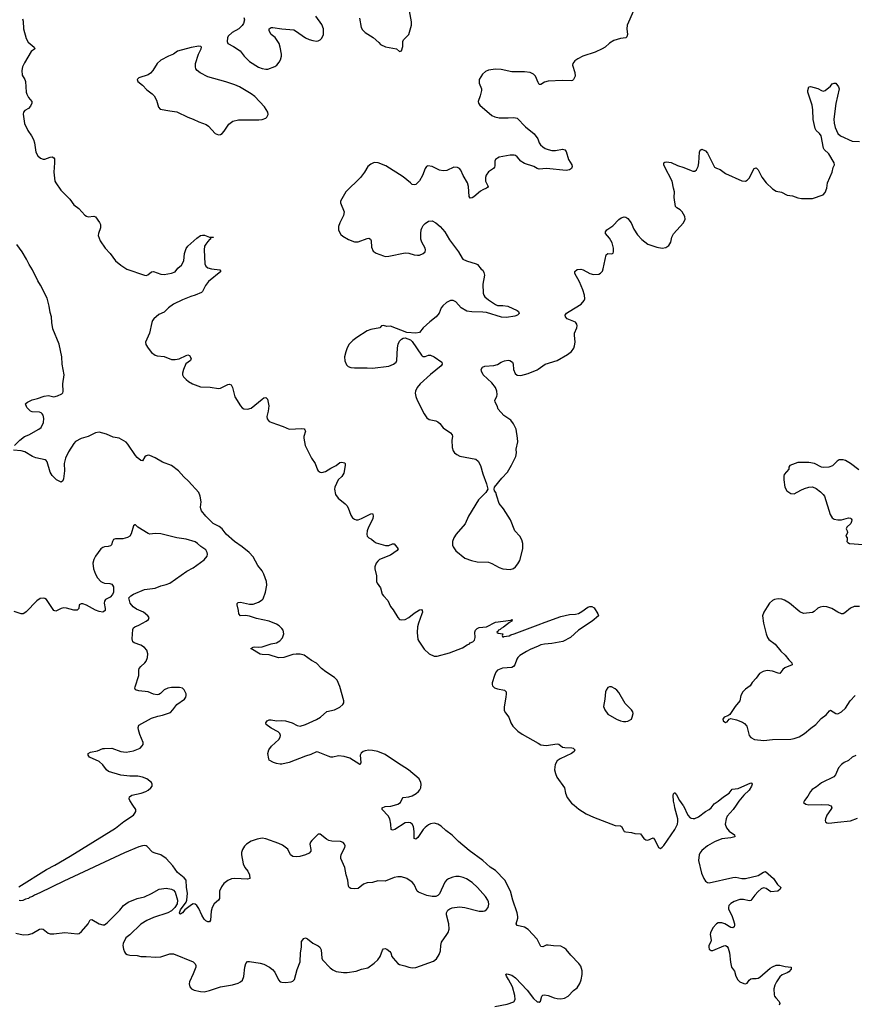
# Model space of a CAD drawing. Header units: inches. Extents: x 1835039 to 2027607, y 642849 to 774141.
# Tile 94 of 113: x 1964272 to 1973493, y 717800 to 728672. Entities that reach past the tile are written whole.
import ezdxf

# ---------------------------------------------------------------- set-up
doc = ezdxf.new("R2010")
doc.units = ezdxf.units.IN
doc.header["$MEASUREMENT"] = 0
for name, color, linetype in [('B9761', 7, 'Continuous'), ('B9762', 7, 'Continuous'), ('B9771', 7, 'Continuous'), ('B9772', 7, 'Continuous')]:
    doc.layers.add(name, color=color, linetype=linetype)

msp = doc.modelspace()

# ---------------------------------------------------------------- linework, layer by layer
at = {"layer": 'B9761', "color": 6}
for points, elevation in [([(1964263, 719097), (1964568, 719290), (1964662, 719338), (1964830, 719435), (1965330, 719745), (1965421, 719819), (1965529, 719890), (1965546, 719910), (1965556, 719930), (1965555, 719950), (1965522, 720000)], 400), ([(1970000, 718499), (1969990, 718520), (1969890, 718628), (1969850, 718652), (1969770, 718671), (1969756, 718690), (1969775, 718750), (1969777, 718770), (1969770, 718810), (1969722, 718950), (1969694, 719050), (1969631, 719170), (1969530, 719279), (1969470, 719315), (1969390, 719390), (1969237, 719497), (1969119, 719599), (1969050, 719669), (1968980, 719720), (1968930, 719766), (1968890, 719790), (1968850, 719800), (1968810, 719792), (1968790, 719783), (1968750, 719754), (1968730, 719731), (1968670, 719642), (1968650, 719622), (1968630, 719630), (1968632, 719710), (1968622, 719762), (1968610, 719791), (1968590, 719804), (1968570, 719808), (1968530, 719803), (1968416, 719730), (1968390, 719723), (1968377, 719730), (1968374, 719790), (1968362, 719850), (1968343, 719883), (1968278, 719950), (1968276, 719970), (1968310, 719985), (1968372, 719988), (1968414, 720000)], 300), ([(1964230, 718586), (1964310, 718566), (1964368, 718572), (1964410, 718583), (1964490, 718630), (1964510, 718634), (1964530, 718629), (1964586, 718586), (1964610, 718580), (1964650, 718577), (1964770, 718593), (1964910, 718578), (1964930, 718583), (1964956, 718604), (1965028, 718690), (1965050, 718734), (1965070, 718738), (1965150, 718690), (1965190, 718679), (1965210, 718679), (1965240, 718700), (1965380, 718840), (1965420, 718890), (1965470, 718929), (1965569, 718970), (1965650, 718987), (1965730, 719023), (1965813, 719070), (1965890, 719083), (1965950, 719070), (1965970, 719060), (1965990, 719037), (1966017, 718950), (1966012, 718908), (1965986, 718870), (1965950, 718834), (1965910, 718810), (1965750, 718758), (1965676, 718724), (1965610, 718685), (1965490, 718568), (1965446, 718534), (1965415, 718470), (1965410, 718450), (1965418, 718410), (1965430, 718379), (1965442, 718362), (1965461, 718350), (1965490, 718342), (1965570, 718338), (1965610, 718329), (1965670, 718330), (1965778, 718322), (1965830, 718326), (1965930, 718356), (1965970, 718359), (1966189, 718269), (1966210, 718247), (1966217, 718230), (1966217, 718210), (1966190, 718138), (1966149, 718050), (1966145, 718025), (1966152, 717992), (1966170, 717970), (1966198, 717958), (1966270, 717940), (1966310, 717939), (1966368, 717952), (1966490, 717992), (1966625, 718015), (1966687, 718033), (1966712, 718048), (1966732, 718068), (1966750, 718107), (1966758, 718210), (1966770, 718250), (1966790, 718272), (1966810, 718274), (1966930, 718256), (1966970, 718243), (1967031, 718211), (1967066, 718186), (1967090, 718155), (1967130, 718071), (1967151, 718050), (1967170, 718043), (1967210, 718040), (1967270, 718048), (1967290, 718056), (1967310, 718074), (1967336, 718184), (1967372, 718270), (1967374, 718370), (1967384, 718430), (1967386, 718494), (1967410, 718528), (1967430, 718535), (1967450, 718524), (1967510, 718476), (1967570, 718445), (1967587, 718430), (1967602, 718402), (1967609, 718310), (1967618, 718290), (1967702, 718202), (1967730, 718180), (1967770, 718164), (1967850, 718151), (1967890, 718151), (1967990, 718167), (1968050, 718188), (1968118, 718202), (1968190, 718254), (1968229, 718290), (1968256, 718330), (1968281, 718399), (1968290, 718411), (1968310, 718415), (1968330, 718410), (1968363, 718383), (1968372, 718370), (1968385, 718330), (1968397, 718310), (1968450, 718250), (1968470, 718240), (1968526, 718226), (1968570, 718209), (1968610, 718203), (1968650, 718205), (1968844, 718276), (1968877, 718303), (1968907, 718350), (1968920, 718390), (1968924, 718450), (1968934, 718486), (1968993, 718570), (1969006, 718594), (1969016, 718630), (1969015, 718690), (1968987, 718790), (1968988, 718812), (1969001, 718839), (1969025, 718855), (1969050, 718864), (1969130, 718878), (1969190, 718871), (1969350, 718830), (1969391, 718829), (1969410, 718834), (1969430, 718846), (1969449, 718870), (1969455, 718905), (1969452, 718930), (1969444, 718950), (1969417, 718990), (1969329, 719090), (1969270, 719147), (1969210, 719185), (1969170, 719201), (1969128, 719212), (1969090, 719213), (1969056, 719204), (1969010, 719185), (1968988, 719170), (1968968, 719150), (1968910, 719019), (1968890, 719000), (1968869, 718991), (1968829, 718991), (1968770, 719002), (1968677, 719037), (1968662, 719050), (1968630, 719123), (1968610, 719148), (1968550, 719188), (1968490, 719206), (1968450, 719206), (1968410, 719200), (1968310, 719161), (1968230, 719164), (1968170, 719144), (1968110, 719142), (1968070, 719127), (1968010, 719078), (1967970, 719074), (1967930, 719079), (1967911, 719091), (1967905, 719105), (1967897, 719170), (1967880, 719230), (1967866, 719310), (1967821, 719410), (1967819, 719430), (1967824, 719456), (1967864, 719530), (1967867, 719550), (1967862, 719570), (1967846, 719586), (1967817, 719597), (1967722, 719602), (1967689, 719609), (1967663, 719623), (1967590, 719679), (1967570, 719679), (1967500, 719610), (1967485, 719590), (1967479, 719570), (1967490, 719510), (1967487, 719490), (1967471, 719470), (1967430, 719450), (1967368, 719432), (1967330, 719428), (1967290, 719433), (1967265, 719450), (1967233, 719513), (1967176, 719556), (1967136, 719576), (1966990, 719629), (1966950, 719635), (1966895, 719625), (1966830, 719600), (1966777, 719570), (1966754, 719546), (1966733, 719510), (1966723, 719477), (1966723, 719450), (1966741, 719350), (1966761, 719310), (1966791, 719270), (1966812, 719230), (1966816, 719190), (1966790, 719181), (1966650, 719191), (1966613, 719187), (1966570, 719168), (1966527, 719133), (1966502, 719098), (1966480, 719050), (1966478, 718970), (1966470, 718950), (1966421, 718910), (1966399, 718870), (1966389, 718829), (1966380, 718730), (1966368, 718712), (1966350, 718710), (1966330, 718721), (1966310, 718740), (1966283, 718783), (1966250, 718860), (1966230, 718890), (1966210, 718905), (1966190, 718908), (1966170, 718898), (1966097, 718843), (1966070, 718811), (1966050, 718797), (1966041, 718801), (1966038, 718810), (1966050, 718845), (1966113, 718927), (1966119, 718950), (1966127, 719027), (1966116, 719090), (1966110, 719170), (1966090, 719195), (1966016, 719256), (1965964, 719330), (1965890, 719409), (1965830, 719449), (1965770, 719468), (1965741, 719481), (1965681, 719541), (1965670, 719550), (1965654, 719554), (1965630, 719551), (1965590, 719538), (1965429, 719471), (1964760, 719160), (1964495, 719030), (1964435, 719005), (1964413, 718990), (1964381, 718979), (1964370, 718970), (1964337, 718963), (1964307, 718947), (1964284, 718944), (1964268, 718948)], 400), ([(1969523, 717777), (1969659, 717801), (1969733, 717827), (1969747, 717853), (1969744, 717896), (1969715, 717995), (1969674, 718074), (1969649, 718111), (1969643, 718130), (1969650, 718135), (1969670, 718134), (1969710, 718121), (1969750, 718091), (1969877, 717957), (1969950, 717864), (1969990, 717829), (1970000, 717827)], 300)]:
    msp.add_lwpolyline(points, dxfattribs=dict(at, elevation=elevation))
at = {"layer": 'B9762', "color": 6}
for points, elevation in [([(1968028, 728688), (1968046, 728586), (1968059, 728559), (1968090, 728530), (1968177, 728477), (1968241, 728421), (1968259, 728399), (1968314, 728374), (1968436, 728350), (1968470, 728321), (1968492, 728330), (1968504, 728376), (1968504, 728430), (1968514, 728450), (1968570, 728510), (1968602, 728610), (1968602, 728650), (1968579, 728770)], 400), ([(1964303, 728683), (1964310, 728654), (1964315, 728570), (1964343, 728463), (1964364, 728424), (1964433, 728370), (1964439, 728350), (1964400, 728320), (1964324, 728196), (1964303, 728150), (1964294, 728110), (1964298, 728058), (1964329, 728010), (1964335, 727990), (1964344, 727870), (1964350, 727850), (1964370, 727814), (1964408, 727768), (1964408, 727750), (1964390, 727717), (1964368, 727692), (1964328, 727670), (1964314, 727650), (1964309, 727630), (1964327, 727527), (1964361, 727450), (1964402, 727390), (1964423, 727350), (1964434, 727314), (1964452, 727210), (1964472, 727170), (1964502, 727142), (1964530, 727131), (1964550, 727133), (1964610, 727154), (1964630, 727156), (1964648, 727148), (1964656, 727136), (1964658, 727090), (1964649, 726990), (1964662, 726890), (1964670, 726870), (1964726, 726790), (1964827, 726690), (1964870, 726629), (1964926, 726586), (1964990, 726514), (1965010, 726502), (1965030, 726497), (1965090, 726501), (1965110, 726495), (1965153, 726433), (1965164, 726410), (1965165, 726375), (1965141, 726310), (1965139, 726290), (1965163, 726230), (1965215, 726150), (1965270, 726090), (1965330, 726008), (1965390, 725961), (1965457, 725917), (1965650, 725850), (1965670, 725849), (1965686, 725854), (1965730, 725889), (1965750, 725890), (1965830, 725861), (1965870, 725858), (1965950, 725874), (1965990, 725889), (1966020, 725930), (1966059, 725961), (1966085, 726010), (1966094, 726090), (1966113, 726147), (1966130, 726170), (1966230, 726261), (1966270, 726288), (1966293, 726293), (1966313, 726293), (1966370, 726272), (1966412, 726270), (1966410, 726266), (1966390, 726266), (1966382, 726258), (1966382, 726250), (1966370, 726244), (1966350, 726222), (1966327, 726193), (1966315, 726170), (1966310, 726130), (1966317, 725977), (1966329, 725949), (1966352, 725932), (1966390, 725920), (1966484, 725910), (1966496, 725890), (1966359, 725781), (1966324, 725736), (1966291, 725670), (1966279, 725661), (1966212, 725630), (1966163, 725617), (1966070, 725580), (1965973, 725530), (1965915, 725490), (1965870, 725441), (1965810, 725416), (1965755, 725370), (1965740, 725350), (1965732, 725330), (1965705, 725210), (1965663, 725110), (1965665, 725085), (1965690, 725045), (1965730, 724999), (1965770, 724967), (1965790, 724960), (1965870, 724953), (1965950, 724920), (1965990, 724919), (1966033, 724927), (1966110, 724965), (1966130, 724970), (1966150, 724964), (1966165, 724930), (1966160, 724910), (1966109, 724871), (1966081, 724810), (1966070, 724770), (1966072, 724750), (1966082, 724730), (1966110, 724698), (1966136, 724676), (1966182, 724650), (1966270, 724620), (1966376, 724616), (1966470, 724598), (1966490, 724602), (1966570, 724645), (1966590, 724649), (1966610, 724641), (1966625, 724610), (1966650, 724506), (1966711, 724410), (1966730, 724386), (1966750, 724374), (1966790, 724371), (1966830, 724384), (1966950, 724482), (1966970, 724495), (1966990, 724499), (1966996, 724496), (1967010, 724481), (1967026, 724410), (1967019, 724350), (1967001, 724290), (1967006, 724266), (1967030, 724237), (1967110, 724205), (1967182, 724182), (1967250, 724150), (1967390, 724159), (1967414, 724154), (1967424, 724144), (1967429, 724130), (1967411, 724070), (1967411, 724050), (1967426, 723970), (1967495, 723830), (1967538, 723770), (1967562, 723702), (1967570, 723689), (1967590, 723676), (1967612, 723672), (1967650, 723682), (1967710, 723722), (1967769, 723751), (1967810, 723782), (1967830, 723787), (1967859, 723779), (1967867, 723770), (1967869, 723750), (1967855, 723665), (1967832, 723628), (1967789, 723590), (1967753, 723510), (1967750, 723490), (1967760, 723430), (1967790, 723389), (1967868, 723328), (1967888, 723308), (1967902, 723282), (1967930, 723201), (1967950, 723173), (1967970, 723156), (1967990, 723149), (1968010, 723151), (1968050, 723166), (1968150, 723217), (1968170, 723218), (1968174, 723214), (1968177, 723190), (1968174, 723166), (1968158, 723130), (1968124, 723070), (1968112, 723030), (1968108, 722990), (1968111, 722971), (1968130, 722950), (1968158, 722938), (1968189, 722909), (1968210, 722897), (1968312, 722868), (1968350, 722865), (1968390, 722884), (1968410, 722886), (1968455, 722830), (1968443, 722810), (1968370, 722759), (1968249, 722710), (1968230, 722695), (1968212, 722670), (1968195, 722630), (1968194, 722610), (1968214, 722530), (1968215, 722470), (1968222, 722450), (1968258, 722398), (1968278, 722330), (1968290, 722310), (1968340, 722260), (1968370, 722193), (1968397, 722157), (1968449, 722070), (1968470, 722050), (1968490, 722044), (1968530, 722051), (1968570, 722071), (1968630, 722119), (1968690, 722155), (1968710, 722160), (1968720, 722150), (1968722, 722130), (1968716, 722110), (1968678, 722010), (1968667, 721970), (1968664, 721904), (1968670, 721830), (1968680, 721810), (1968741, 721721), (1968797, 721670), (1968850, 721644), (1968884, 721644), (1969020, 721680), (1969163, 721737), (1969215, 721770), (1969240, 721780), (1969249, 721790), (1969278, 721802), (1969298, 721822), (1969303, 721850), (1969301, 721910), (1969308, 721932), (1969326, 721950), (1969350, 721960), (1969430, 721967), (1969530, 722021), (1969700, 722040), (1969712, 722050), (1969710, 722030), (1969684, 722016), (1969617, 721964), (1969591, 721950), (1969582, 721938), (1969563, 721930), (1969559, 721921), (1969542, 721910), (1969558, 721898), (1969611, 721891), (1969602, 721870), (1969610, 721854), (1969620, 721860), (1969681, 721870), (1969699, 721881), (1969734, 721890), (1970000, 721991)], 300), ([(1966750, 728698), (1966756, 728670), (1966743, 728630), (1966731, 728609), (1966693, 728570), (1966621, 728530), (1966577, 728490), (1966567, 728470), (1966564, 728430), (1966573, 728410), (1966636, 728376), (1966708, 728328), (1966753, 728270), (1966812, 728210), (1966910, 728149), (1966950, 728132), (1966990, 728126), (1967013, 728127), (1967090, 728154), (1967112, 728170), (1967138, 728202), (1967153, 728230), (1967164, 728270), (1967164, 728290), (1967150, 728370), (1967137, 728410), (1967094, 728474), (1967051, 728510), (1967028, 728550), (1967030, 728570), (1967050, 728586), (1967070, 728587), (1967170, 728570), (1967300, 728560), (1967321, 728550), (1967430, 728473), (1967470, 728452), (1967510, 728441), (1967550, 728435), (1967570, 728438), (1967590, 728448), (1967610, 728467), (1967628, 728510), (1967629, 728571), (1967610, 728619), (1967543, 728710)], 400), ([(1970000, 727980), (1969970, 728050), (1969950, 728071), (1969912, 728090), (1969850, 728098), (1969710, 728095), (1969590, 728121), (1969530, 728124), (1969450, 728114), (1969419, 728101), (1969384, 728070), (1969348, 728010), (1969347, 727970), (1969373, 727910), (1969374, 727890), (1969360, 727830), (1969337, 727770), (1969341, 727750), (1969355, 727730), (1969490, 727616), (1969521, 727601), (1969570, 727589), (1969670, 727587), (1969731, 727591), (1969770, 727584), (1969860, 727490), (1969956, 727410), (1969996, 727356), (1970000, 727345)], 400), ([(1970000, 727024), (1969990, 727028), (1969952, 727052), (1969850, 727084), (1969830, 727095), (1969810, 727110), (1969770, 727156), (1969750, 727171), (1969736, 727176), (1969690, 727178), (1969570, 727153), (1969550, 727144), (1969530, 727127), (1969522, 727110), (1969523, 727057), (1969518, 727042), (1969508, 727030), (1969450, 726992), (1969426, 726954), (1969419, 726930), (1969418, 726890), (1969446, 726830), (1969440, 726820), (1969430, 726810), (1969390, 726794), (1969363, 726777), (1969290, 726716), (1969270, 726705), (1969250, 726701), (1969238, 726718), (1969230, 726830), (1969220, 726870), (1969173, 726950), (1969145, 727010), (1969130, 727028), (1969110, 727041), (1969070, 727043), (1968990, 727008), (1968950, 727002), (1968911, 727011), (1968830, 727052), (1968782, 727058), (1968767, 727050), (1968750, 727030), (1968724, 726950), (1968690, 726894), (1968650, 726852), (1968630, 726847), (1968610, 726854), (1968590, 726869), (1968510, 726937), (1968317, 727057), (1968232, 727092), (1968190, 727094), (1968150, 727078), (1968118, 727050), (1968081, 726990), (1968036, 726930), (1967874, 726770), (1967817, 726670), (1967817, 726650), (1967857, 726550), (1967850, 726510), (1967809, 726430), (1967796, 726390), (1967796, 726350), (1967805, 726325), (1967821, 726301), (1967842, 726282), (1967906, 726246), (1967970, 726221), (1968010, 726220), (1968110, 726257), (1968130, 726258), (1968149, 726250), (1968157, 726230), (1968159, 726159), (1968178, 726118), (1968210, 726093), (1968290, 726063), (1968310, 726059), (1968350, 726062), (1968530, 726098), (1968570, 726094), (1968630, 726076), (1968668, 726072), (1968690, 726072), (1968730, 726090), (1968752, 726108), (1968756, 726130), (1968750, 726150), (1968715, 726215), (1968705, 726250), (1968703, 726310), (1968708, 726350), (1968715, 726370), (1968730, 726398), (1968750, 726423), (1968790, 726449), (1968830, 726450), (1968870, 726430), (1968918, 726390), (1968970, 726330), (1969021, 726241), (1969120, 726110), (1969159, 726039), (1969169, 726029), (1969209, 726010), (1969317, 725977), (1969330, 725969), (1969370, 725918), (1969390, 725906), (1969401, 725881), (1969406, 725850), (1969388, 725750), (1969394, 725654), (1969400, 725630), (1969412, 725612), (1969450, 725580), (1969530, 725526), (1969550, 725518), (1969610, 725518), (1969665, 725510), (1969770, 725460), (1969784, 725450), (1969790, 725429), (1969771, 725410), (1969741, 725399), (1969650, 725382), (1969594, 725386), (1969430, 725438), (1969390, 725443), (1969266, 725446), (1969213, 725453), (1969150, 725490), (1969090, 725557), (1969062, 725570), (1969030, 725571), (1968988, 725550), (1968947, 725513), (1968930, 725490), (1968905, 725430), (1968873, 725390), (1968804, 725336), (1968730, 725270), (1968690, 725218), (1968650, 725212), (1968550, 725218), (1968370, 725287), (1968330, 725286), (1968290, 725295), (1968270, 725292), (1968250, 725270), (1968150, 725253), (1968110, 725236), (1967996, 725164), (1967952, 725130), (1967912, 725088), (1967890, 725050), (1967874, 725006), (1967862, 724950), (1967865, 724905), (1967882, 724862), (1967902, 724842), (1967932, 724832), (1967970, 724828), (1968110, 724828), (1968170, 724823), (1968350, 724846), (1968401, 724870), (1968430, 724890), (1968440, 724910), (1968446, 725050), (1968454, 725090), (1968470, 725122), (1968490, 725145), (1968510, 725155), (1968530, 725159), (1968590, 725138), (1968610, 725119), (1968710, 724967), (1968720, 724960), (1968730, 724954), (1968750, 724953), (1968790, 724968), (1968810, 724968), (1968850, 724949), (1968935, 724890), (1968938, 724870), (1968928, 724850), (1968810, 724754), (1968697, 724650), (1968663, 724610), (1968645, 724570), (1968641, 724550), (1968647, 724513), (1968662, 724470), (1968739, 724319), (1968770, 724275), (1968797, 724257), (1968870, 724242), (1968890, 724233), (1968913, 724213), (1968950, 724167), (1969032, 724112), (1969050, 724090), (1969053, 724070), (1969048, 724030), (1969049, 723949), (1969060, 723910), (1969075, 723890), (1969100, 723870), (1969134, 723854), (1969310, 723818), (1969337, 723797), (1969362, 723750), (1969390, 723656), (1969431, 723549), (1969443, 723490), (1969421, 723450), (1969340, 723370), (1969231, 723190), (1969194, 723106), (1969095, 722990), (1969067, 722950), (1969054, 722910), (1969054, 722870), (1969060, 722850), (1969090, 722809), (1969190, 722728), (1969262, 722702), (1969327, 722687), (1969450, 722681), (1969487, 722667), (1969570, 722622), (1969610, 722608), (1969690, 722601), (1969727, 722613), (1969750, 722630), (1969777, 722663), (1969798, 722702), (1969832, 722830), (1969832, 722890), (1969821, 722930), (1969798, 722970), (1969742, 723030), (1969694, 723150), (1969617, 723270), (1969571, 723330), (1969542, 723410), (1969533, 723450), (1969518, 723470), (1969514, 723490), (1969519, 723510), (1969597, 723610), (1969663, 723677), (1969707, 723753), (1969752, 723850), (1969760, 723890), (1969758, 723930), (1969774, 724010), (1969772, 724050), (1969756, 724150), (1969729, 724210), (1969698, 724250), (1969622, 724302), (1969560, 724370), (1969547, 724410), (1969525, 724450), (1969523, 724470), (1969542, 724510), (1969546, 724534), (1969543, 724570), (1969527, 724610), (1969490, 724662), (1969394, 724750), (1969373, 724790), (1969372, 724810), (1969386, 724834), (1969410, 724848), (1969510, 724853), (1969550, 724866), (1969593, 724890), (1969630, 724904), (1969670, 724911), (1969689, 724909), (1969718, 724890), (1969724, 724870), (1969727, 724810), (1969747, 724767), (1969770, 724748), (1969810, 724742), (1969890, 724767), (1969990, 724806), (1970000, 724813)], 400), ([(1964214, 723970), (1964273, 724030), (1964327, 724070), (1964372, 724088), (1964483, 724150), (1964509, 724170), (1964534, 724226), (1964539, 724270), (1964530, 724306), (1964520, 724320), (1964510, 724330), (1964490, 724339), (1964410, 724344), (1964390, 724351), (1964350, 724390), (1964338, 724430), (1964343, 724437), (1964359, 724450), (1964410, 724473), (1964470, 724488), (1964544, 724516), (1964590, 724522), (1964650, 724509), (1964690, 724518), (1964738, 724542), (1964748, 724552), (1964754, 724566), (1964750, 724650), (1964763, 724750), (1964741, 724870), (1964736, 724950), (1964707, 725090), (1964638, 725258), (1964628, 725328), (1964625, 725390), (1964610, 725438), (1964599, 725510), (1964576, 725596), (1964501, 725741), (1964471, 725790), (1964415, 725910), (1964378, 725970), (1964349, 726029), (1964300, 726110), (1964242, 726190)], 300), ([(1968414, 720000), (1968450, 720011), (1968478, 720030), (1968496, 720070), (1968510, 720084), (1968570, 720090), (1968610, 720103), (1968652, 720128), (1968679, 720150), (1968694, 720170), (1968703, 720190), (1968706, 720230), (1968703, 720250), (1968684, 720290), (1968567, 720390), (1968445, 720465), (1968310, 720558), (1968230, 720593), (1968170, 720604), (1968130, 720605), (1968090, 720600), (1968068, 720592), (1968046, 720574), (1968034, 720550), (1968042, 720470), (1968035, 720450), (1968030, 720447), (1967918, 720518), (1967858, 720538), (1967796, 720544), (1967730, 720529), (1967710, 720530), (1967679, 720539), (1967570, 720585), (1967550, 720587), (1967490, 720559), (1967430, 720542), (1967251, 720470), (1967170, 720453), (1967150, 720451), (1967110, 720458), (1967077, 720470), (1967030, 720497), (1967023, 720510), (1967015, 720570), (1967025, 720610), (1967055, 720650), (1967134, 720726), (1967150, 720750), (1967155, 720770), (1967148, 720790), (1967129, 720810), (1967050, 720848), (1966995, 720890), (1966990, 720910), (1967005, 720930), (1967030, 720943), (1967050, 720943), (1967110, 720930), (1967170, 720934), (1967210, 720932), (1967282, 720910), (1967337, 720877), (1967370, 720871), (1967430, 720890), (1967550, 720946), (1967595, 720970), (1967666, 721034), (1967750, 721050), (1967810, 721082), (1967844, 721110), (1967854, 721130), (1967853, 721150), (1967809, 721310), (1967779, 721379), (1967751, 721410), (1967653, 721473), (1967607, 721507), (1967550, 721567), (1967497, 721597), (1967415, 721655), (1967370, 721666), (1967328, 721668), (1967290, 721661), (1967189, 721630), (1967130, 721625), (1967030, 721660), (1966950, 721662), (1966930, 721666), (1966824, 721730), (1966850, 721745), (1966870, 721749), (1966910, 721743), (1966950, 721748), (1967050, 721781), (1967110, 721793), (1967146, 721814), (1967175, 721845), (1967190, 721890), (1967183, 721930), (1967169, 721950), (1967140, 721980), (1967110, 721997), (1967029, 722029), (1966890, 722059), (1966810, 722087), (1966766, 722094), (1966710, 722091), (1966692, 722110), (1966690, 722150), (1966673, 722210), (1966675, 722225), (1966684, 722236), (1966710, 722240), (1966810, 722218), (1966850, 722220), (1966910, 722240), (1966950, 722265), (1966961, 722279), (1966989, 722350), (1967002, 722430), (1966999, 722470), (1966971, 722550), (1966950, 722586), (1966904, 722644), (1966850, 722740), (1966807, 722790), (1966730, 722853), (1966645, 722910), (1966554, 722990), (1966509, 723050), (1966476, 723076), (1966409, 723110), (1966329, 723190), (1966282, 723250), (1966272, 723270), (1966269, 723290), (1966277, 723350), (1966265, 723410), (1966250, 723450), (1966137, 723577), (1966085, 723625), (1966026, 723690), (1965950, 723749), (1965850, 723786), (1965770, 723834), (1965710, 723859), (1965690, 723862), (1965670, 723858), (1965655, 723845), (1965630, 723801), (1965610, 723806), (1965570, 723838), (1965550, 723861), (1965467, 723987), (1965447, 724007), (1965370, 724050), (1965303, 724063), (1965230, 724094), (1965150, 724117), (1965110, 724111), (1965030, 724070), (1964950, 724047), (1964890, 724014), (1964870, 723993), (1964810, 723902), (1964780, 723830), (1964763, 723770), (1964767, 723690), (1964756, 723604), (1964750, 723579), (1964730, 723565), (1964677, 723590), (1964630, 723641), (1964610, 723677), (1964576, 723790), (1964565, 723805), (1964553, 723813), (1964450, 723834), (1964412, 723850), (1964330, 723899), (1964290, 723913), (1964202, 723918)], 300), ([(1965522, 720000), (1965489, 720050), (1965482, 720070), (1965485, 720090), (1965510, 720111), (1965615, 720130), (1965667, 720150), (1965690, 720164), (1965722, 720190), (1965735, 720210), (1965737, 720230), (1965728, 720250), (1965677, 720290), (1965629, 720310), (1965578, 720318), (1965490, 720321), (1965390, 720332), (1965252, 720372), (1965230, 720390), (1965190, 720446), (1965150, 720483), (1965045, 720530), (1965027, 720550), (1965029, 720570), (1965055, 720585), (1965130, 720598), (1965190, 720623), (1965210, 720626), (1965290, 720629), (1965390, 720590), (1965450, 720583), (1965530, 720600), (1965602, 720630), (1965627, 720653), (1965636, 720670), (1965636, 720690), (1965600, 720780), (1965584, 720830), (1965582, 720858), (1965590, 720881), (1965730, 720961), (1965797, 720983), (1965850, 720992), (1965937, 721023), (1965964, 721050), (1966010, 721110), (1966092, 721170), (1966108, 721190), (1966111, 721210), (1966110, 721230), (1966090, 721272), (1966070, 721290), (1966037, 721297), (1965950, 721298), (1965910, 721291), (1965870, 721272), (1965828, 721232), (1965810, 721222), (1965790, 721219), (1965750, 721225), (1965690, 721249), (1965590, 721262), (1965550, 721273), (1965543, 721290), (1965547, 721307), (1965590, 721430), (1965588, 721490), (1965592, 721508), (1965610, 721530), (1965656, 721570), (1965671, 721590), (1965684, 721630), (1965686, 721670), (1965677, 721710), (1965650, 721739), (1965610, 721765), (1965538, 721790), (1965523, 721803), (1965516, 721836), (1965522, 721938), (1965530, 721959), (1965544, 721970), (1965590, 721985), (1965670, 722030), (1965695, 722050), (1965701, 722070), (1965687, 722090), (1965641, 722130), (1965562, 722162), (1965525, 722190), (1965493, 722230), (1965478, 722290), (1965499, 722310), (1965530, 722330), (1965650, 722382), (1965770, 722395), (1965830, 722422), (1965890, 722435), (1965930, 722450), (1966117, 722583), (1966190, 722618), (1966312, 722708), (1966342, 722750), (1966346, 722770), (1966345, 722790), (1966330, 722817), (1966275, 722855), (1966237, 722890), (1966210, 722908), (1966110, 722937), (1966010, 722950), (1965830, 722996), (1965770, 722999), (1965710, 722993), (1965690, 722997), (1965579, 723070), (1965550, 723095), (1965546, 723094), (1965530, 723084), (1965505, 722995), (1965488, 722970), (1965464, 722956), (1965410, 722939), (1965330, 722941), (1965310, 722931), (1965297, 722910), (1965286, 722874), (1965277, 722863), (1965250, 722855), (1965208, 722852), (1965190, 722845), (1965170, 722828), (1965110, 722750), (1965090, 722710), (1965080, 722670), (1965086, 722610), (1965108, 722550), (1965132, 722510), (1965170, 722470), (1965190, 722458), (1965210, 722451), (1965267, 722447), (1965290, 722440), (1965299, 722430), (1965307, 722410), (1965308, 722352), (1965296, 722324), (1965270, 722296), (1965220, 722270), (1965208, 722252), (1965207, 722230), (1965218, 722170), (1965215, 722150), (1965203, 722137), (1965190, 722130), (1965150, 722137), (1965110, 722152), (1965010, 722206), (1964970, 722222), (1964950, 722224), (1964930, 722210), (1964925, 722170), (1964906, 722154), (1964870, 722153), (1964790, 722176), (1964761, 722179), (1964730, 722172), (1964670, 722140), (1964650, 722147), (1964570, 722271), (1964550, 722282), (1964530, 722286), (1964500, 722280), (1964463, 722257), (1964345, 722135), (1964330, 722122), (1964310, 722113), (1964290, 722113), (1964210, 722139)], 400), ([(1970000, 721756), (1969910, 721717), (1969870, 721695), (1969797, 721650), (1969776, 721630), (1969763, 721610), (1969742, 721550), (1969729, 721530), (1969710, 721520), (1969607, 721513), (1969551, 721489), (1969534, 721466), (1969518, 721430), (1969493, 721350), (1969492, 721330), (1969497, 721317), (1969516, 721296), (1969550, 721284), (1969629, 721269), (1969645, 721250), (1969648, 721228), (1969644, 721190), (1969624, 721084), (1969626, 721046), (1969639, 721019), (1969677, 720970), (1969700, 720910), (1969722, 720870), (1969776, 720816), (1969822, 720782), (1970000, 720682)], 300)]:
    msp.add_lwpolyline(points, dxfattribs=dict(at, elevation=elevation))
at = {"layer": 'B9762', "color": 6, "elevation": 400}
msp.add_lwpolyline([(1966250, 728378), (1966165, 728365), (1966016, 728324), (1965970, 728290), (1965915, 728270), (1965830, 728226), (1965790, 728188), (1965742, 728110), (1965718, 728082), (1965690, 728063), (1965587, 728030), (1965571, 728010), (1965577, 727990), (1965630, 727950), (1965678, 727898), (1965734, 727854), (1965757, 727830), (1965784, 727784), (1965806, 727706), (1965825, 727685), (1965930, 727664), (1966010, 727656), (1966130, 727594), (1966190, 727575), (1966250, 727543), (1966333, 727513), (1966357, 727497), (1966430, 727416), (1966470, 727401), (1966490, 727405), (1966510, 727417), (1966530, 727440), (1966582, 727518), (1966628, 727552), (1966690, 727566), (1966915, 727565), (1966951, 727569), (1966990, 727584), (1967004, 727596), (1967016, 727624), (1967013, 727650), (1966976, 727710), (1966870, 727823), (1966830, 727854), (1966699, 727930), (1966650, 727952), (1966550, 727987), (1966350, 728041), (1966265, 728085), (1966233, 728110), (1966219, 728130), (1966213, 728150), (1966216, 728190), (1966248, 728292), (1966277, 728350), (1966279, 728370), (1966275, 728375)], close=True, dxfattribs=at)
at = {"layer": 'B9771', "color": 6}
for points, elevation in [([(1970397, 720000), (1970450, 719954), (1970530, 719905), (1970610, 719867), (1970850, 719773), (1970911, 719771), (1970922, 719762), (1970942, 719722), (1970952, 719710), (1970970, 719703), (1971030, 719699), (1971070, 719687), (1971130, 719681), (1971167, 719630), (1971190, 719615), (1971210, 719612), (1971270, 719637), (1971290, 719616), (1971330, 719530), (1971350, 719521), (1971370, 719534), (1971390, 719554), (1971510, 719732), (1971538, 719790), (1971543, 719817), (1971542, 719850), (1971510, 719970), (1971505, 720000)], 300), ([(1971598, 720000), (1971605, 719990), (1971653, 719890), (1971681, 719861), (1971690, 719854), (1971711, 719851), (1971730, 719853), (1971770, 719871), (1971850, 719928), (1971889, 719951), (1971910, 719970), (1971933, 720000)], 300), ([(1972188, 720000), (1972153, 719950), (1972090, 719878), (1972076, 719850), (1972068, 719790), (1972080, 719750), (1972112, 719712), (1972170, 719670), (1972172, 719650), (1972130, 719638), (1972030, 719627), (1971950, 719596), (1971870, 719550), (1971810, 719500), (1971787, 719470), (1971779, 719450), (1971771, 719390), (1971805, 719250), (1971830, 719190), (1971850, 719160), (1971870, 719146), (1971890, 719143), (1972150, 719202), (1972183, 719203), (1972251, 719191), (1972291, 719191), (1972430, 719224), (1972490, 719260), (1972510, 719266), (1972602, 719190), (1972645, 719125), (1972681, 719090), (1972675, 719070), (1972647, 719050), (1972570, 719043), (1972519, 719079), (1972490, 719085), (1972465, 719075), (1972430, 719046), (1972394, 719006), (1972350, 718947), (1972330, 718944), (1972270, 718959), (1972230, 718956), (1972165, 718935), (1972127, 718913), (1972108, 718890), (1972102, 718870), (1972104, 718850), (1972140, 718780), (1972156, 718736), (1972168, 718690), (1972169, 718670), (1972165, 718655), (1972150, 718643), (1972130, 718648), (1972061, 718690), (1972030, 718701), (1971990, 718699), (1971970, 718689), (1971930, 718646), (1971903, 718590), (1971900, 718570), (1971911, 718510), (1971907, 718490), (1971886, 718450), (1971885, 718430), (1971890, 718410), (1971901, 718401), (1971910, 718395), (1971930, 718395), (1972050, 718446), (1972070, 718448), (1972090, 718440), (1972101, 718421), (1972115, 718370), (1972125, 718265), (1972138, 718210), (1972168, 718168), (1972183, 718110), (1972205, 718070), (1972230, 718048), (1972272, 718029), (1972290, 718025), (1972310, 718033), (1972333, 718067), (1972350, 718083), (1972370, 718087), (1972410, 718084), (1972430, 718088), (1972450, 718099), (1972562, 718198), (1972590, 718215), (1972630, 718231), (1972670, 718233), (1972730, 718218), (1972794, 718210), (1972797, 718190), (1972770, 718159), (1972750, 718146), (1972695, 718125), (1972670, 718102), (1972632, 718050), (1972614, 718010), (1972605, 717970), (1972606, 717906), (1972611, 717890), (1972626, 717870), (1972664, 717830), (1972671, 717810), (1972661, 717790)], 300), ([(1973213, 720000), (1973238, 719990), (1973243, 719970), (1973233, 719950), (1973190, 719890), (1973173, 719850), (1973170, 719830), (1973176, 719816), (1973190, 719804), (1973210, 719802), (1973309, 719810), (1973450, 719827), (1973530, 719855)], 400), ([(1970000, 717827), (1970010, 717825), (1970026, 717834), (1970039, 717890), (1970050, 717901), (1970070, 717906), (1970110, 717897), (1970178, 717870), (1970210, 717863), (1970250, 717862), (1970291, 717869), (1970330, 717891), (1970389, 717951), (1970430, 717983), (1970459, 718030), (1970476, 718070), (1970486, 718130), (1970485, 718170), (1970470, 718221), (1970450, 718251), (1970362, 718342), (1970310, 718405), (1970290, 718422), (1970250, 718441), (1970170, 718446), (1970110, 718455), (1970088, 718452), (1970050, 718436), (1970030, 718438), (1970000, 718499)], 300)]:
    msp.add_lwpolyline(points, dxfattribs=dict(at, elevation=elevation))
at = {"layer": 'B9772', "color": 6}
for points, elevation in [([(1971052, 728770), (1970985, 728610), (1970979, 728570), (1970986, 728510), (1970978, 728482), (1970969, 728471), (1970910, 728466), (1970838, 728442), (1970790, 728412), (1970741, 728370), (1970708, 728350), (1970630, 728314), (1970492, 728270), (1970439, 728241), (1970404, 728216), (1970384, 728190), (1970381, 728170), (1970404, 728090), (1970408, 728050), (1970390, 728010), (1970379, 728001), (1970364, 727996), (1970270, 728002), (1970110, 727993), (1970070, 727983), (1970030, 727957), (1970010, 727956), (1970000, 727980)], 400), ([(1970000, 724813), (1970076, 724870), (1970210, 724910), (1970323, 724977), (1970367, 725010), (1970394, 725046), (1970403, 725070), (1970408, 725112), (1970400, 725190), (1970402, 725210), (1970428, 725270), (1970432, 725292), (1970428, 725310), (1970411, 725331), (1970320, 725370), (1970302, 725390), (1970298, 725410), (1970312, 725430), (1970341, 725450), (1970474, 725530), (1970508, 725570), (1970515, 725590), (1970511, 725630), (1970495, 725690), (1970458, 725778), (1970407, 725870), (1970407, 725890), (1970430, 725912), (1970470, 725917), (1970497, 725910), (1970570, 725869), (1970610, 725860), (1970670, 725864), (1970688, 725872), (1970698, 725882), (1970710, 725896), (1970719, 725921), (1970750, 726076), (1970770, 726091), (1970814, 726086), (1970827, 726093), (1970834, 726110), (1970833, 726150), (1970818, 726210), (1970790, 726258), (1970743, 726310), (1970743, 726330), (1970760, 726350), (1970825, 726395), (1970890, 726465), (1970916, 726484), (1970950, 726496), (1970970, 726493), (1970990, 726478), (1971029, 726429), (1971058, 726358), (1971097, 726297), (1971144, 726244), (1971210, 726193), (1971310, 726159), (1971370, 726149), (1971410, 726156), (1971442, 726178), (1971465, 726215), (1971478, 726270), (1971494, 726306), (1971606, 726430), (1971623, 726470), (1971619, 726499), (1971590, 726550), (1971570, 726572), (1971534, 726594), (1971516, 726610), (1971501, 726710), (1971506, 726770), (1971494, 726810), (1971482, 726890), (1971397, 727050), (1971390, 727070), (1971390, 727090), (1971401, 727099), (1971417, 727103), (1971470, 727094), (1971541, 727061), (1971610, 727040), (1971690, 727006), (1971710, 727000), (1971730, 727001), (1971750, 727013), (1971767, 727050), (1971774, 727090), (1971781, 727210), (1971790, 727233), (1971810, 727244), (1971850, 727225), (1971870, 727200), (1971950, 727045), (1971970, 727032), (1972010, 727019), (1972070, 726973), (1972250, 726893), (1972290, 726888), (1972310, 726900), (1972330, 726923), (1972388, 727030), (1972410, 727035), (1972430, 727014), (1972473, 726933), (1972519, 726870), (1972590, 726804), (1972630, 726779), (1972690, 726769), (1972750, 726736), (1972810, 726727), (1972870, 726704), (1972910, 726696), (1973030, 726698), (1973150, 726739), (1973170, 726765), (1973190, 726810), (1973197, 726870), (1973249, 726990), (1973260, 727040), (1973273, 727070), (1973271, 727090), (1973210, 727190), (1973159, 727239), (1973152, 727252), (1973126, 727390), (1973110, 727416), (1973070, 727450), (1973060, 727470), (1973037, 727570), (1973035, 727675), (1973028, 727730), (1972980, 727870), (1972980, 727890), (1972990, 727930), (1973010, 727935), (1973090, 727911), (1973129, 727889), (1973150, 727884), (1973170, 727890), (1973230, 727939), (1973250, 727963), (1973270, 727973), (1973290, 727971), (1973319, 727930), (1973327, 727907), (1973290, 727748), (1973268, 727572), (1973269, 727531), (1973280, 727480), (1973310, 727416), (1973340, 727390), (1973470, 727330), (1973550, 727328)], 400), ([(1970000, 727345), (1970012, 727312), (1970027, 727290), (1970050, 727267), (1970078, 727250), (1970110, 727237), (1970150, 727229), (1970190, 727228), (1970270, 727242), (1970294, 727234), (1970310, 727215), (1970337, 727130), (1970371, 727069), (1970377, 727050), (1970370, 727029), (1970345, 727015), (1970310, 727007), (1970092, 727028), (1970010, 727020), (1970000, 727024)], 400), ([(1973543, 723703), (1973450, 723773), (1973395, 723805), (1973370, 723813), (1973327, 723813), (1973302, 723798), (1973253, 723747), (1973210, 723733), (1973150, 723727), (1973130, 723731), (1973053, 723773), (1972990, 723784), (1972870, 723784), (1972781, 723750), (1972771, 723730), (1972768, 723710), (1972717, 723650), (1972713, 723630), (1972714, 723590), (1972727, 723510), (1972747, 723470), (1972790, 723439), (1972830, 723435), (1972902, 723478), (1972944, 723496), (1972990, 723510), (1973030, 723514), (1973070, 723494), (1973119, 723459), (1973150, 723430), (1973162, 723410), (1973225, 723210), (1973250, 723170), (1973270, 723158), (1973310, 723149), (1973350, 723151), (1973430, 723170), (1973450, 723168), (1973459, 723159), (1973464, 723150), (1973463, 723130), (1973456, 723110), (1973412, 723070), (1973402, 723050), (1973414, 723030), (1973418, 723010), (1973398, 722970), (1973413, 722950), (1973415, 722930), (1973410, 722910), (1973420, 722900), (1973441, 722890), (1973590, 722878)], 400), ([(1973550, 722194), (1973490, 722191), (1973450, 722175), (1973390, 722122), (1973370, 722113), (1973350, 722112), (1973310, 722129), (1973244, 722170), (1973190, 722188), (1973150, 722192), (1973115, 722185), (1973090, 722174), (1973050, 722139), (1973030, 722127), (1972930, 722115), (1972890, 722135), (1972777, 722230), (1972723, 722263), (1972692, 722272), (1972650, 722277), (1972610, 722271), (1972590, 722259), (1972557, 722230), (1972529, 722190), (1972493, 722130), (1972480, 722090), (1972488, 722010), (1972521, 721890), (1972534, 721850), (1972548, 721828), (1972618, 721778), (1972681, 721701), (1972730, 721654), (1972770, 721603), (1972804, 721570), (1972808, 721550), (1972724, 721516), (1972702, 721498), (1972670, 721454), (1972650, 721456), (1972590, 721479), (1972530, 721485), (1972486, 721474), (1972447, 721453), (1972410, 721403), (1972365, 721355), (1972343, 721317), (1972290, 721280), (1972263, 721250), (1972241, 721210), (1972227, 721150), (1972176, 721090), (1972118, 721002), (1972096, 720984), (1972056, 720970), (1972041, 720950), (1972045, 720930), (1972070, 720911), (1972090, 720919), (1972112, 720948), (1972130, 720955), (1972190, 720942), (1972257, 720917), (1972280, 720900), (1972304, 720870), (1972332, 720770), (1972350, 720747), (1972390, 720726), (1972493, 720713), (1972590, 720723), (1972790, 720729), (1972830, 720734), (1972885, 720755), (1972944, 720790), (1973011, 720849), (1973068, 720890), (1973125, 720955), (1973182, 720998), (1973218, 721042), (1973230, 721048), (1973290, 721010), (1973310, 721009), (1973350, 721031), (1973394, 721070), (1973447, 721150), (1973501, 721210)], 400), ([(1970000, 721991), (1970079, 722021), (1970250, 722081), (1970345, 722105), (1970411, 722109), (1970444, 722116), (1970482, 722138), (1970550, 722186), (1970570, 722194), (1970594, 722194), (1970618, 722178), (1970661, 722110), (1970667, 722090), (1970597, 722030), (1970447, 721933), (1970356, 721850), (1970272, 721808), (1970150, 721784), (1970070, 721777), (1970031, 721769), (1970000, 721756)], 300), ([(1970000, 720682), (1970030, 720665), (1970090, 720659), (1970210, 720677), (1970230, 720671), (1970270, 720641), (1970295, 720635), (1970373, 720633), (1970388, 720628), (1970405, 720610), (1970397, 720590), (1970369, 720570), (1970242, 720510), (1970211, 720490), (1970188, 720450), (1970180, 720390), (1970190, 720350), (1970208, 720308), (1970291, 720191), (1970302, 720130), (1970322, 720082), (1970370, 720023), (1970397, 720000)], 300), ([(1973510, 720548), (1973471, 720529), (1973428, 720492), (1973382, 720470), (1973353, 720450), (1973320, 720410), (1973286, 720334), (1973267, 720313), (1973130, 720247), (1973077, 720203), (1973028, 720172), (1973010, 720150), (1972981, 720099), (1972942, 720050), (1972933, 720030), (1972956, 720010), (1972990, 720002), (1973130, 720008), (1973210, 720001), (1973213, 720000)], 400), ([(1971933, 720000), (1971945, 720015), (1971990, 720042), (1972049, 720091), (1972110, 720130), (1972145, 720175), (1972210, 720183), (1972350, 720247), (1972362, 720242), (1972364, 720230), (1972357, 720210), (1972330, 720165), (1972272, 720108), (1972217, 720043), (1972188, 720000)], 300), ([(1971505, 720000), (1971497, 720043), (1971493, 720106), (1971497, 720123), (1971505, 720135), (1971510, 720136), (1971530, 720112), (1971562, 720050), (1971598, 720000)], 300)]:
    msp.add_lwpolyline(points, dxfattribs=dict(at, elevation=elevation))
at = {"layer": 'B9772', "color": 6, "elevation": 400}
msp.add_lwpolyline([(1970810, 721307), (1970790, 721307), (1970770, 721297), (1970750, 721270), (1970744, 721250), (1970738, 721170), (1970722, 721090), (1970735, 721050), (1970770, 721005), (1970866, 720950), (1970910, 720931), (1970943, 720923), (1970970, 720923), (1970990, 720928), (1971030, 720950), (1971040, 720970), (1971050, 721010), (1971045, 721030), (1971032, 721050), (1970962, 721122), (1970890, 721245), (1970870, 721268), (1970850, 721285)], close=True, dxfattribs=at)

doc.saveas('drawing.dxf')
